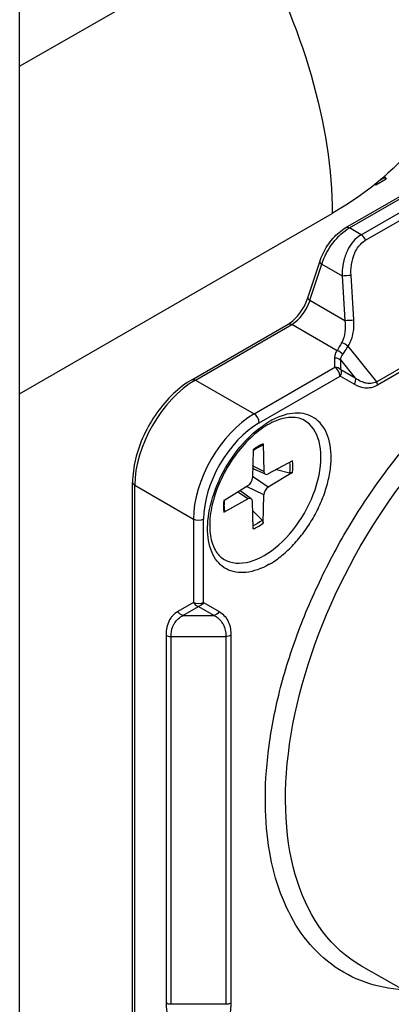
# Model space of a CAD drawing. Header units: millimetres. Extents: x 165 to 2541, y 199 to 1879.
# Tile 32 of 61: x 2054.51 to 2061, y 1492.39 to 1509.58. Entities that reach past the tile are written whole.
import ezdxf

# ---------------------------------------------------------------- set-up
doc = ezdxf.new("R2010")
doc.units = ezdxf.units.MM
doc.header["$LTSCALE"] = 4
doc.layers.add('01_Object Line', color=4, linetype='Continuous')

msp = doc.modelspace()

# ---------------------------------------------------------------- linework, layer by layer
at = {"layer": '01_Object Line', "ltscale": 0.657895}
for p, q in [((2054.514, 1481.499), (2054.514, 1522.323)), ((2054.514, 1508.764), (2058.555, 1511.097)), ((2060.209, 1505.949), (2064.378, 1508.357)), ((2060.271, 1505.943), (2064.441, 1508.351)), ((2060.476, 1505.825), (2064.646, 1508.232)), ((2060.553, 1505.729), (2064.723, 1508.137)), ((2060.915, 1506.795), (2060.73, 1506.688)), ((2060.88, 1506.816), (2060.791, 1506.764)), ((2060.87, 1506.831), (2060.88, 1506.816)), ((2060.915, 1506.795), (2060.88, 1506.816)), ((2060.883, 1506.842), (2060.915, 1506.795)), ((2060.73, 1506.688), (2060.719, 1506.706)), ((2066.167, 1506.384), (2060.748, 1503.255)), ((2066.179, 1506.326), (2060.76, 1503.198)), ((2054.514, 1503.048), (2059.969, 1506.198)), ((2060.476, 1505.825), (2060.271, 1505.943)), ((2059.545, 1504.722), (2059.752, 1505.354)), ((2059.583, 1504.68), (2059.79, 1505.312)), ((2059.79, 1505.312), (2060.143, 1505.109)), ((2060.143, 1505.109), (2060.192, 1504.328)), ((2060.349, 1504.338), (2060.3, 1505.118)), ((2059.583, 1504.68), (2060.192, 1504.328)), ((2057.52, 1503.295), (2059.2, 1504.265)), ((2057.583, 1503.289), (2059.263, 1504.259)), ((2060.058, 1503.8), (2059.263, 1504.259)), ((2060.748, 1503.255), (2060.248, 1503.878)), ((2060.018, 1503.511), (2060.018, 1503.677)), ((2058.608, 1502.697), (2060.018, 1503.511)), ((2060.12, 1503.634), (2060.369, 1503.324)), ((2060.12, 1503.468), (2060.12, 1503.634)), ((2058.697, 1502.544), (2060.107, 1503.358)), ((2060.356, 1503.214), (2060.107, 1503.358)), ((2060.369, 1503.324), (2060.12, 1503.468)), ((2057.583, 1503.289), (2058.608, 1502.697)), ((2058.766, 1502.175), (2058.778, 1501.695)), ((2058.589, 1502.072), (2058.577, 1501.579)), ((2058.778, 1501.695), (2058.582, 1501.79)), ((2059.277, 1501.88), (2058.855, 1501.651)), ((2058.855, 1501.419), (2058.578, 1501.606)), ((2058.805, 1501.645), (2058.581, 1501.744)), ((2059.277, 1501.676), (2058.855, 1501.419)), ((2058.996, 1501.727), (2059.225, 1501.669)), ((2056.486, 1490.48), (2056.486, 1501.503)), ((2056.522, 1501.452), (2057.548, 1500.86)), ((2056.522, 1490.429), (2056.522, 1501.452)), ((2058.079, 1501.189), (2058.5, 1501.445)), ((2058.778, 1501.285), (2058.477, 1501.432)), ((2058.5, 1501.213), (2058.32, 1501.336)), ((2058.557, 1501.216), (2058.36, 1501.36)), ((2058.766, 1500.792), (2058.778, 1501.285)), ((2058.079, 1500.984), (2058.5, 1501.213)), ((2058.589, 1500.689), (2058.577, 1501.169)), ((2058.746, 1500.84), (2058.581, 1501.009)), ((2057.548, 1500.86), (2057.548, 1499.404)), ((2057.724, 1499.404), (2057.724, 1500.86)), ((2057.548, 1499.404), (2057.275, 1499.247)), ((2057.724, 1499.404), (2057.996, 1499.247)), ((2057.364, 1499.18), (2057.636, 1499.337)), ((2057.636, 1499.337), (2057.908, 1499.18)), ((2057.364, 1499.18), (2057.908, 1499.18)), ((2057.069, 1498.835), (2057.069, 1492.414)), ((2057.157, 1498.814), (2058.114, 1498.814)), ((2057.157, 1492.393), (2057.157, 1498.814)), ((2058.114, 1498.814), (2058.114, 1492.393)), ((2058.203, 1498.835), (2058.203, 1492.414)), ((2058.894, 1494.963), (2058.895, 1494.963)), ((2065.772, 1490.05), (2060.483, 1493.059)), ((2058.114, 1492.393), (2057.157, 1492.393))]:
    msp.add_line(p, q, dxfattribs=at)
at = {"layer": '01_Object Line', "ltscale": 0.657895, "extrusion": (0, 0, -1)}
for centre, major_axis, ratio, start_param, end_param in [((2058.555, 1507.014), (2.5, 4.33), 0.57735, 5.497787, 7.068583), ((2054.843, 1509.157), (3.625, -6.279), 0.57735, 4.736774, 5.497787), ((2054.843, 1509.157), (7.25, 0), 0.57735, 0.024385, 0.785398), ((2060.271, 1505.331), (0.375, 0.65), 0.57735, 4.363323, 5.497787), ((2060.271, 1505.841), (-0.062, 0.108), 0.57735, 0, 0.785398), ((2060.223, 1505.112), (0.125, 0.008), 0.020244, 4.016381, 5.374221), ((2059.263, 1504.157), (-0.063, 0.108), 0.57735, 0, 0.785398), ((2060.273, 1504.331), (0.125, 0.008), 0.020242, 4.01639, 5.374326), ((2060.171, 1503.871), (0.106, -0.066), 0.42629, 4.132152, 5.224396), ((2060.018, 1503.575), (0.125, 0), 0.816507, 4.712173, 5.66758), ((2060.5, 1503.621), (0.379, -0.027), 0.641079, 3.084079, 3.516294), ((2060.018, 1503.409), (-0.063, -0.108), 0.816497, 3.757072, 4.712389), ((2060.267, 1503.265), (-0.063, -0.108), 0.816497, 3.757072, 4.712387), ((2057.583, 1503.187), (-0.062, 0.108), 0.57735, 0, 0.785398), ((2063.645, 1498.564), (-3.174, -5.498), 0.57735, 6.279483, 8.215147), ((2058.658, 1501.443), (-0.406, -0.702), 0.57735, 3.804174, 4.080717), ((2056.611, 1501.503), (-0.125, 0), 0.57735, 5.497787, 6.283185), ((2057.636, 1500.911), (-0.125, 0), 0.57735, 3.926992, 5.497787), ((2058.658, 1501.443), (-0.406, -0.702), 0.57735, 5.344061, 5.620604), ((2062.267, 1499.36), (3, 5.196), 0.57735, 4.507487, 4.50751), ((2059.245, 1500.193), (0.313, 0.541), 0.57735, 4.118631, 4.118703), ((2057.636, 1499.455), (-0.125, 0), 0.57735, 3.926994, 5.497788), ((2057.636, 1499.455), (-0.063, -0.108), 0.816497, 4.712392, 5.667704), ((2057.364, 1499.298), (-0.062, 0.108), 0.816492, 3.757008, 4.712335), ((2057.908, 1499.298), (-0.063, -0.108), 0.816504, 4.712353, 5.667687), ((2058.114, 1498.886), (-0.125, 0), 0.57735, 3.926691, 4.712195), ((2059.969, 1500.686), (-2.573, -4.456), 0.57735, 5.824034, 5.824045), ((2060.04, 1500.646), (-2.573, -4.456), 0.57735, 5.844764, 5.844786), ((2057.157, 1492.465), (-0.125, 0), 0.57735, 4.712602, 5.498104), ((2058.114, 1492.465), (-0.125, 0), 0.577351, 3.926664, 4.712172)]:
    msp.add_ellipse(centre, major_axis=major_axis, ratio=ratio, start_param=start_param, end_param=end_param, dxfattribs=at)
at = {"layer": '01_Object Line', "ltscale": 0.657895}
for centre, major_axis, ratio, start_param, end_param in [((2060.476, 1505.723), (-0.063, 0.108), 0.577349, 4.450702, 5.497846), ((2059.871, 1505.315), (-0.119, 0.039), 0.279258, 0, 0.925705), ((2059.663, 1504.683), (-0.119, 0.039), 0.279258, 0, 0.925705), ((2059.263, 1504.667), (0.25, 0.433), 0.57735, 3.926991, 5.061455), ((2060.058, 1503.698), (-0.104, 0.069), 0.762225, 4.221046, 5.181611), ((2060.018, 1503.409), (-0.125, 0), 0.816497, 3.757072, 4.712389), ((2060.018, 1503.409), (-0.062, 0.108), 0.57735, 3.926991, 5.497787), ((2057.583, 1502.064), (-0.75, -1.299), 0.57735, 3.926991, 5.497787), ((2060.672, 1503.249), (-0.063, 0.108), 0.577444, 3.926703, 4.450348), ((2058.608, 1501.472), (-0.75, -1.299), 0.57735, 3.926991, 5.497787), ((2058.608, 1502.595), (-0.062, 0.108), 0.57735, 3.926991, 5.497787), ((2058.697, 1501.421), (-0.687, -1.191), 0.57735, 3.926991, 5.497787), ((2058.785, 1501.37), (-0.7, -1.212), 0.57735, 0, 3.141593), ((2058.874, 1501.319), (-0.763, -1.321), 0.577349, 3.927354, 3.992909), ((2058.678, 1501.432), (-0.428, -0.742), 0.57735, 3.780061, 4.073921), ((2058.678, 1501.432), (0.428, 0.742), 0.57735, 5.350857, 5.644717), ((2058.858, 1501.744), (-0.0562, -0.0974), 0.57735, 5.525922, 7.040448), ((2058.498, 1501.536), (0.0562, 0.0974), 0.57735, 3.955126, 5.469652), ((2058.858, 1501.328), (-0.0562, -0.0974), 0.57735, 3.955126, 5.469652), ((2058.678, 1501.432), (-0.428, -0.742), 0.57735, 5.350857, 5.644717), ((2058.498, 1501.12), (0.0562, 0.0974), 0.57735, 5.525922, 7.040448), ((2058.678, 1501.432), (0.428, 0.742), 0.57735, 3.780061, 4.073921), ((2058.873, 1501.319), (0.763, 1.321), 0.577354, 3.92771, 3.993265), ((2057.636, 1499.455), (0.062, -0.108), 0.816497, 4.712389, 5.667711), ((2057.157, 1498.886), (0.125, 0), 0.577349, 3.926685, 4.71219)]:
    msp.add_ellipse(centre, major_axis=major_axis, ratio=ratio, start_param=start_param, end_param=end_param, dxfattribs=at)
for points, knots in [([(2059.752, 1505.354), (2059.768, 1505.403), (2059.787, 1505.451), (2059.833, 1505.546), (2059.86, 1505.592), (2059.918, 1505.68), (2059.949, 1505.721), (2060.017, 1505.799), (2060.053, 1505.834), (2060.129, 1505.898), (2060.168, 1505.926), (2060.209, 1505.949)], [3.577925, 3.577925, 3.577925, 3.577925, 3.804818, 3.804818, 4.031711, 4.031711, 4.258603, 4.258603, 4.485496, 4.485496, 4.712389, 4.712389, 4.712389, 4.712389]), ([(2060.476, 1505.825), (2060.404, 1505.782), (2060.328, 1505.711), (2060.267, 1505.607), (2060.26, 1505.595), (2060.252, 1505.582), (2060.245, 1505.568), (2060.218, 1505.516), (2060.192, 1505.452), (2060.173, 1505.372), (2060.14, 1505.24), (2060.143, 1505.148), (2060.143, 1505.109)], [0, 0, 0, 0, 0.4, 0.4, 0.4, 0.464927, 0.464927, 0.464927, 0.7, 0.7, 0.7, 1, 1, 1, 1]), ([(2060.3, 1505.118), (2060.3, 1505.121), (2060.299, 1505.124), (2060.299, 1505.126), (2060.297, 1505.166), (2060.296, 1505.227), (2060.308, 1505.305), (2060.32, 1505.383), (2060.339, 1505.44), (2060.355, 1505.48), (2060.358, 1505.488), (2060.362, 1505.498), (2060.368, 1505.511), (2060.381, 1505.54), (2060.402, 1505.582), (2060.437, 1505.627), (2060.47, 1505.668), (2060.505, 1505.699), (2060.54, 1505.722), (2060.545, 1505.724), (2060.549, 1505.727), (2060.553, 1505.729)], [0, 0, 0, 0, 0.016044, 0.016044, 0.016044, 0.25, 0.25, 0.25, 0.5, 0.5, 0.5, 0.573393, 0.573393, 0.573393, 0.75, 0.75, 0.75, 0.973745, 0.973745, 0.973745, 1, 1, 1, 1]), ([(2059.2, 1504.265), (2059.227, 1504.28), (2059.254, 1504.3), (2059.309, 1504.346), (2059.336, 1504.373), (2059.389, 1504.433), (2059.414, 1504.465), (2059.46, 1504.535), (2059.481, 1504.571), (2059.517, 1504.646), (2059.532, 1504.684), (2059.545, 1504.722)], [4.712389, 4.712389, 4.712389, 4.712389, 4.939282, 4.939282, 5.166175, 5.166175, 5.393067, 5.393067, 5.61996, 5.61996, 5.846853, 5.846853, 5.846853, 5.846853]), ([(2060.248, 1503.878), (2060.251, 1503.884), (2060.258, 1503.894), (2060.266, 1503.909), (2060.274, 1503.923), (2060.281, 1503.936), (2060.286, 1503.948), (2060.294, 1503.966), (2060.302, 1503.985), (2060.308, 1504.004), (2060.312, 1504.016), (2060.32, 1504.041), (2060.33, 1504.082), (2060.338, 1504.118), (2060.358, 1504.203), (2060.349, 1504.338)], [0, 0, 0, 0, 0.142857, 0.142857, 0.142857, 0.285714, 0.285714, 0.285714, 0.428571, 0.428571, 0.428571, 0.571429, 0.571429, 0.571429, 1, 1, 1, 1]), ([(2060.154, 1503.735), (2060.159, 1503.743), (2060.166, 1503.752), (2060.172, 1503.761), (2060.174, 1503.763), (2060.182, 1503.775), (2060.198, 1503.799), (2060.221, 1503.834), (2060.239, 1503.863), (2060.248, 1503.878)], [0.0000005, 0.0000005, 0.0000005, 0.0000005, 0.25, 0.25, 0.25, 0.5, 0.5, 0.5, 0.9999898, 0.9999898, 0.9999898, 0.9999898]), ([(2060.018, 1503.677), (2060.018, 1503.695), (2060.021, 1503.716), (2060.028, 1503.74), (2060.039, 1503.774), (2060.054, 1503.793), (2060.058, 1503.8)], [-1, -1, -1, -1, -0.5, -0.5, -0.5, -0.0000021, -0.0000021, -0.0000021, -0.0000021]), ([(2060.748, 1503.255), (2060.715, 1503.24), (2060.682, 1503.232), (2060.65, 1503.228), (2060.649, 1503.228), (2060.647, 1503.228), (2060.646, 1503.228), (2060.63, 1503.226), (2060.603, 1503.226), (2060.567, 1503.233), (2060.561, 1503.234), (2060.555, 1503.236), (2060.548, 1503.237), (2060.523, 1503.244), (2060.498, 1503.253), (2060.473, 1503.264), (2060.441, 1503.279), (2060.406, 1503.299), (2060.369, 1503.324)], [0, 0, 0, 0, 0.2390008, 0.2390008, 0.2390008, 0.25, 0.25, 0.25, 0.4644749, 0.4644749, 0.4644749, 0.5, 0.5, 0.5, 0.7, 0.7, 0.7, 1, 1, 1, 1]), ([(2057.52, 1503.295), (2057.409, 1503.231), (2057.299, 1503.147), (2057.093, 1502.951), (2056.996, 1502.838), (2056.823, 1502.592), (2056.746, 1502.459), (2056.62, 1502.186), (2056.57, 1502.045), (2056.503, 1501.768), (2056.486, 1501.632), (2056.486, 1501.503)], [1.570796, 1.570796, 1.570796, 1.570796, 1.884956, 1.884956, 2.199115, 2.199115, 2.513274, 2.513274, 2.827433, 2.827433, 3.141593, 3.141593, 3.141593, 3.141593]), ([(2060.76, 1503.198), (2060.736, 1503.184), (2060.698, 1503.166), (2060.65, 1503.155), (2060.649, 1503.155), (2060.647, 1503.155), (2060.645, 1503.154), (2060.609, 1503.147), (2060.581, 1503.147), (2060.56, 1503.147), (2060.552, 1503.148), (2060.545, 1503.148), (2060.539, 1503.149), (2060.465, 1503.157), (2060.406, 1503.184), (2060.356, 1503.214)], [-0.9999999, -0.9999999, -0.9999999, -0.9999999, -0.7584135, -0.7584135, -0.7584135, -0.75, -0.75, -0.75, -0.567732, -0.567732, -0.567732, -0.5, -0.5, -0.5, -0.0000003, -0.0000003, -0.0000003, -0.0000003]), ([(2059.485, 1502.583), (2059.41, 1502.626), (2059.319, 1502.645), (2059.121, 1502.626), (2059.022, 1502.596), (2058.819, 1502.496), (2058.717, 1502.428), (2058.516, 1502.257), (2058.419, 1502.155), (2058.238, 1501.926), (2058.156, 1501.799), (2058.016, 1501.535), (2057.959, 1501.397), (2057.874, 1501.127), (2057.848, 1500.993), (2057.826, 1500.747), (2057.832, 1500.633), (2057.871, 1500.437), (2057.904, 1500.354), (2057.986, 1500.232), (2058.032, 1500.188), (2058.085, 1500.158)], [0.785398, 0.785398, 0.785398, 0.785398, 1.178057, 1.178057, 1.499008, 1.499008, 1.804028, 1.804028, 2.110666, 2.110666, 2.419687, 2.419687, 2.729307, 2.729307, 3.037509, 3.037509, 3.342996, 3.342996, 3.650238, 3.650238, 3.926991, 3.926991, 3.926991, 3.926991]), ([(2058.873, 1500.074), (2058.733, 1499.993), (2058.598, 1499.946), (2058.469, 1499.931), (2058.339, 1499.917), (2058.224, 1499.937), (2058.124, 1499.991), (2058.023, 1500.046), (2057.944, 1500.13), (2057.887, 1500.245), (2057.831, 1500.359), (2057.8, 1500.497), (2057.796, 1500.656), (2057.791, 1500.816), (2057.813, 1500.985), (2057.861, 1501.164), (2057.909, 1501.342), (2057.98, 1501.519), (2058.074, 1501.694), (2058.169, 1501.869), (2058.279, 1502.027), (2058.405, 1502.17), (2058.531, 1502.313), (2058.663, 1502.43), (2058.803, 1502.521)], [0, 0, 0, 0, 0.125, 0.125, 0.125, 0.25, 0.25, 0.25, 0.375, 0.375, 0.375, 0.5, 0.5, 0.5, 0.625, 0.625, 0.625, 0.75, 0.75, 0.75, 0.875, 0.875, 0.875, 1, 1, 1, 1]), ([(2061.207, 1492.647), (2060.974, 1492.662), (2060.754, 1492.706), (2060.547, 1492.778), (2060.336, 1492.852), (2060.139, 1492.957), (2059.956, 1493.094), (2059.776, 1493.227), (2059.618, 1493.385), (2059.481, 1493.567), (2059.347, 1493.745), (2059.232, 1493.945), (2059.136, 1494.167), (2059.042, 1494.385), (2058.968, 1494.621), (2058.913, 1494.875), (2058.858, 1495.131), (2058.824, 1495.397), (2058.81, 1495.675), (2058.796, 1495.962), (2058.803, 1496.267), (2058.833, 1496.588), (2058.863, 1496.915), (2058.916, 1497.251), (2058.992, 1497.595), (2059.068, 1497.941), (2059.167, 1498.291), (2059.288, 1498.643), (2059.408, 1498.992), (2059.551, 1499.344), (2059.717, 1499.698), (2059.879, 1500.045), (2060.055, 1500.379), (2060.247, 1500.701), (2060.434, 1501.015), (2060.634, 1501.318), (2060.848, 1501.609), (2061.058, 1501.895), (2061.277, 1502.165), (2061.507, 1502.421)], [0.1890273, 0.1890273, 0.1890273, 0.1890273, 0.25, 0.25, 0.25, 0.3125, 0.3125, 0.3125, 0.375, 0.375, 0.375, 0.4375, 0.4375, 0.4375, 0.5, 0.5, 0.5, 0.5625, 0.5625, 0.5625, 0.625, 0.625, 0.625, 0.6875, 0.6875, 0.6875, 0.75, 0.75, 0.75, 0.8125, 0.8125, 0.8125, 0.875, 0.875, 0.875, 0.9375, 0.9375, 0.9375, 1, 1, 1, 1]), ([(2058.589, 1502.056), (2058.598, 1502.063), (2058.606, 1502.069), (2058.627, 1502.083), (2058.638, 1502.091), (2058.662, 1502.105), (2058.673, 1502.112), (2058.696, 1502.124), (2058.708, 1502.13), (2058.731, 1502.141), (2058.742, 1502.146), (2058.753, 1502.15)], [6.1451704, 6.1451704, 6.1451704, 6.1451704, 6.1916663, 6.1916663, 6.2528833, 6.2528833, 6.3141004, 6.3141004, 6.3753174, 6.3753174, 6.4365345, 6.4365345, 6.4365345, 6.4365345]), ([(2058.766, 1502.175), (2058.767, 1502.17), (2058.766, 1502.164), (2058.762, 1502.157), (2058.759, 1502.153), (2058.755, 1502.151), (2058.754, 1502.15), (2058.753, 1502.15)], [0.015165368, 0.015165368, 0.015165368, 0.015165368, 0.018975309, 0.018975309, 0.022733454, 0.022733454, 0.023583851, 0.023583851, 0.023583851, 0.023583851]), ([(2059.277, 1501.676), (2059.272, 1501.673), (2059.266, 1501.67), (2059.254, 1501.668), (2059.247, 1501.667), (2059.236, 1501.667), (2059.23, 1501.668), (2059.225, 1501.669)], [0.01516537, 0.01516537, 0.01516537, 0.01516537, 0.01897531, 0.01897531, 0.02273345, 0.02273345, 0.02576772, 0.02576772, 0.02576772, 0.02576772]), ([(2058.094, 1501.008), (2058.092, 1501.02), (2058.091, 1501.032), (2058.088, 1501.057), (2058.088, 1501.07), (2058.087, 1501.096), (2058.087, 1501.11), (2058.088, 1501.137), (2058.088, 1501.151), (2058.09, 1501.175), (2058.091, 1501.186), (2058.093, 1501.197)], [4.5590398, 4.5590398, 4.5590398, 4.5590398, 4.6202569, 4.6202569, 4.6814739, 4.6814739, 4.742691, 4.742691, 4.803908, 4.803908, 4.8504039, 4.8504039, 4.8504039, 4.8504039]), ([(2058.094, 1501.008), (2058.094, 1501.007), (2058.094, 1501.006), (2058.094, 1501.001), (2058.092, 1500.997), (2058.088, 1500.99), (2058.083, 1500.986), (2058.079, 1500.984)], [0.036802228, 0.036802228, 0.036802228, 0.036802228, 0.037652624, 0.037652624, 0.04141077, 0.04141077, 0.045220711, 0.045220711, 0.045220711, 0.045220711]), ([(2058.746, 1500.84), (2058.749, 1500.836), (2058.753, 1500.831), (2058.759, 1500.822), (2058.762, 1500.815), (2058.766, 1500.804), (2058.767, 1500.797), (2058.766, 1500.792)], [0.03461835, 0.03461835, 0.03461835, 0.03461835, 0.03765262, 0.03765262, 0.04141077, 0.04141077, 0.04522071, 0.04522071, 0.04522071, 0.04522071]), ([(2057.275, 1499.247), (2057.275, 1499.246), (2057.241, 1499.233), (2057.191, 1499.181), (2057.18, 1499.17), (2057.169, 1499.157), (2057.158, 1499.143), (2057.157, 1499.142), (2057.151, 1499.134), (2057.142, 1499.12), (2057.135, 1499.108), (2057.129, 1499.098), (2057.126, 1499.091), (2057.12, 1499.08), (2057.115, 1499.07), (2057.11, 1499.059), (2057.076, 1498.979), (2057.069, 1498.897), (2057.069, 1498.835)], [0.0000022, 0.0000022, 0.0000022, 0.0000022, 0.25, 0.25, 0.25, 0.375, 0.375, 0.375, 0.4375, 0.4375, 0.4375, 0.5, 0.5, 0.5, 0.5590998, 0.5590998, 0.5590998, 1, 1, 1, 1]), ([(2057.996, 1499.247), (2058.057, 1499.212), (2058.111, 1499.16), (2058.147, 1499.089), (2058.152, 1499.079), (2058.157, 1499.069), (2058.161, 1499.059), (2058.192, 1498.987), (2058.203, 1498.908), (2058.203, 1498.835)], [-1, -1, -1, -1, -0.5, -0.5, -0.5, -0.4388658, -0.4388658, -0.4388658, -0.0000005, -0.0000005, -0.0000005, -0.0000005]), ([(2057.157, 1498.814), (2057.157, 1498.828), (2057.158, 1498.842), (2057.159, 1498.855), (2057.163, 1498.914), (2057.178, 1498.968), (2057.2, 1499.013), (2057.205, 1499.023), (2057.21, 1499.032), (2057.215, 1499.041), (2057.22, 1499.049), (2057.237, 1499.082), (2057.28, 1499.122), (2057.311, 1499.15), (2057.339, 1499.167), (2057.36, 1499.178), (2057.361, 1499.178), (2057.362, 1499.179), (2057.364, 1499.18)], [0, 0, 0, 0, 0.078565, 0.078565, 0.078565, 0.426328, 0.426328, 0.426328, 0.5, 0.5, 0.5, 0.75, 0.75, 0.75, 0.983944, 0.983944, 0.983944, 1, 1, 1, 1]), ([(2057.908, 1499.18), (2057.909, 1499.179), (2057.917, 1499.175), (2057.93, 1499.167), (2057.945, 1499.159), (2057.966, 1499.145), (2057.991, 1499.122), (2058.024, 1499.092), (2058.044, 1499.062), (2058.057, 1499.041), (2058.062, 1499.032), (2058.067, 1499.023), (2058.071, 1499.014), (2058.099, 1498.957), (2058.114, 1498.89), (2058.114, 1498.814)], [0.000013, 0.000013, 0.000013, 0.000013, 0.1194582, 0.1194582, 0.1194582, 0.25, 0.25, 0.25, 0.5, 0.5, 0.5, 0.5722247, 0.5722247, 0.5722247, 1, 1, 1, 1]), ([(2057.069, 1492.414), (2057.069, 1492.388), (2057.07, 1492.354), (2057.075, 1492.314), (2057.079, 1492.28), (2057.086, 1492.245), (2057.094, 1492.209), (2057.097, 1492.195), (2057.102, 1492.175), (2057.109, 1492.149), (2057.11, 1492.146), (2057.11, 1492.144), (2057.111, 1492.141), (2057.115, 1492.125), (2057.12, 1492.109), (2057.126, 1492.092), (2057.144, 1492.037), (2057.166, 1491.981), (2057.191, 1491.926), (2057.195, 1491.917), (2057.206, 1491.893), (2057.225, 1491.855), (2057.237, 1491.832), (2057.246, 1491.815), (2057.252, 1491.805), (2057.259, 1491.793), (2057.267, 1491.779), (2057.275, 1491.765)], [0.0000006, 0.0000006, 0.0000006, 0.0000006, 0.2, 0.2, 0.2, 0.35, 0.35, 0.35, 0.425, 0.425, 0.425, 0.4352378, 0.4352378, 0.4352378, 0.5, 0.5, 0.5, 0.75, 0.75, 0.75, 0.8125, 0.8125, 0.8125, 0.875, 0.875, 0.875, 0.9999999, 0.9999999, 0.9999999, 0.9999999]), ([(2058.203, 1492.414), (2058.203, 1492.34), (2058.192, 1492.248), (2058.161, 1492.142), (2058.157, 1492.127), (2058.152, 1492.111), (2058.147, 1492.096), (2058.134, 1492.055), (2058.114, 1492), (2058.082, 1491.93), (2058.033, 1491.821), (2057.998, 1491.768), (2057.996, 1491.765)], [-1, -1, -1, -1, -0.5625416, -0.5625416, -0.5625416, -0.5, -0.5, -0.5, -0.25, -0.25, -0.25, -0.0000005, -0.0000005, -0.0000005, -0.0000005])]:
    msp.add_open_spline(points, degree=3, knots=knots, dxfattribs=at)
for points in [[(2060.192, 1504.328), (2060.211, 1504.191), (2060.195, 1504.05), (2060.137, 1503.945)], [(2060.137, 1503.945), (2060.106, 1503.89), (2060.078, 1503.84), (2060.058, 1503.8)], [(2058.944, 1500.117), (2059.013, 1500.162), (2059.15, 1500.267), (2059.345, 1500.463), (2059.523, 1500.691), (2059.678, 1500.942), (2059.802, 1501.207), (2059.892, 1501.476), (2059.945, 1501.739), (2059.958, 1501.986), (2059.931, 1502.21), (2059.866, 1502.4), (2059.763, 1502.55), (2059.628, 1502.655), (2059.465, 1502.711), (2059.28, 1502.716), (2059.081, 1502.669), (2058.942, 1502.604), (2058.873, 1502.564)]]:
    msp.add_open_spline(points, degree=3, dxfattribs=at)

doc.saveas('drawing.dxf')
